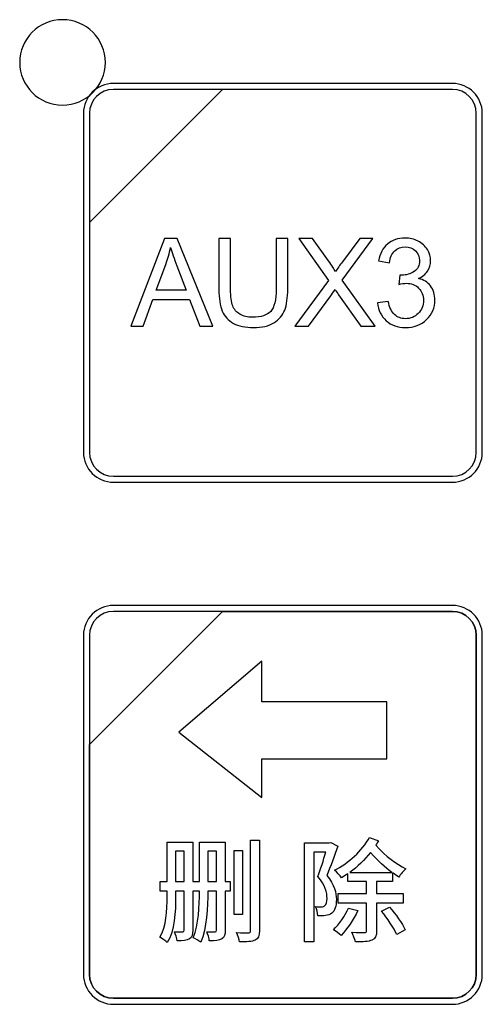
# Model space of a CAD drawing. Header units: millimetres. Extents: x 7320 to 8980, y -2461 to -1618.
# Tile 62 of 92: x 7543 to 7561, y -2011 to -1974. Entities that reach past the tile are written whole.
import ezdxf

# ---------------------------------------------------------------- set-up
doc = ezdxf.new("R2010")
doc.units = ezdxf.units.MM
doc.header["$LTSCALE"] = 3

msp = doc.modelspace()

# ---------------------------------------------------------------- linework, layer by layer
at = {"linetype": 'Continuous', "lineweight": 30}
for points, knots in [([(7544.922, -1973.831), (7545.808, -1973.831), (7546.526, -1974.548), (7546.526, -1975.431), (7546.526, -1975.431), (7546.526, -1976.315), (7545.808, -1977.031), (7544.922, -1977.031), (7544.922, -1977.031), (7544.036, -1977.031), (7543.318, -1976.315), (7543.318, -1975.431), (7543.318, -1975.431), (7543.318, -1974.548), (7544.036, -1973.831), (7544.922, -1973.831)], [0, 0, 0, 0, 0.2, 0.2, 0.2, 0.2, 0.4, 0.4, 0.4, 0.4, 0.6, 0.6, 0.6, 0.6, 1, 1, 1, 1]), ([(7546.828, -1976.217), (7546.828, -1976.217), (7559.526, -1976.217), (7559.526, -1976.217), (7559.526, -1976.217), (7560.142, -1976.217), (7560.646, -1976.721), (7560.646, -1977.337), (7560.646, -1977.337), (7560.646, -1977.337), (7560.646, -1990.035), (7560.646, -1990.035), (7560.646, -1990.035), (7560.646, -1990.651), (7560.142, -1991.155), (7559.526, -1991.155), (7559.526, -1991.155), (7559.526, -1991.155), (7546.828, -1991.155), (7546.828, -1991.155), (7546.828, -1991.155), (7546.212, -1991.155), (7545.708, -1990.651), (7545.708, -1990.035), (7545.708, -1990.035), (7545.708, -1990.035), (7545.708, -1977.337), (7545.708, -1977.337), (7545.708, -1977.337), (7545.708, -1976.721), (7546.212, -1976.217), (7546.828, -1976.217)], [0, 0, 0, 0, 0.111111, 0.111111, 0.111111, 0.111111, 0.222222, 0.222222, 0.222222, 0.222222, 0.333333, 0.333333, 0.333333, 0.333333, 0.444444, 0.444444, 0.444444, 0.444444, 0.555556, 0.555556, 0.555556, 0.555556, 0.666667, 0.666667, 0.666667, 0.666667, 0.777778, 0.777778, 0.777778, 0.777778, 1, 1, 1, 1]), ([(7546.828, -1976.441), (7546.828, -1976.441), (7550.916, -1976.441), (7550.916, -1976.441), (7550.916, -1976.441), (7550.916, -1976.441), (7545.932, -1981.424), (7545.932, -1981.424), (7545.932, -1981.424), (7545.932, -1981.424), (7545.932, -1977.337), (7545.932, -1977.337), (7545.932, -1977.337), (7545.932, -1976.844), (7546.335, -1976.441), (7546.828, -1976.441)], [0, 0, 0, 0, 0.2, 0.2, 0.2, 0.2, 0.4, 0.4, 0.4, 0.4, 0.6, 0.6, 0.6, 0.6, 1, 1, 1, 1]), ([(7550.916, -1976.441), (7550.916, -1976.441), (7550.929, -1976.441), (7550.929, -1976.441), (7550.929, -1976.441), (7550.929, -1976.441), (7559.526, -1976.441), (7559.526, -1976.441), (7559.526, -1976.441), (7560.019, -1976.441), (7560.422, -1976.844), (7560.422, -1977.337), (7560.422, -1977.337), (7560.422, -1977.337), (7560.422, -1990.035), (7560.422, -1990.035), (7560.422, -1990.035), (7560.422, -1990.528), (7560.019, -1990.931), (7559.526, -1990.931), (7559.526, -1990.931), (7559.526, -1990.931), (7546.828, -1990.931), (7546.828, -1990.931), (7546.828, -1990.931), (7546.335, -1990.931), (7545.932, -1990.528), (7545.932, -1990.035), (7545.932, -1990.035), (7545.932, -1990.035), (7545.932, -1981.52), (7545.932, -1981.52), (7545.932, -1981.52), (7545.932, -1981.52), (7545.932, -1981.424), (7545.932, -1981.424), (7545.932, -1981.424), (7545.932, -1981.424), (7550.916, -1976.441), (7550.916, -1976.441)], [0, 0, 0, 0, 0.090909, 0.090909, 0.090909, 0.090909, 0.181818, 0.181818, 0.181818, 0.181818, 0.272727, 0.272727, 0.272727, 0.272727, 0.363636, 0.363636, 0.363636, 0.363636, 0.454545, 0.454545, 0.454545, 0.454545, 0.545455, 0.545455, 0.545455, 0.545455, 0.636364, 0.636364, 0.636364, 0.636364, 0.727273, 0.727273, 0.727273, 0.727273, 0.818182, 0.818182, 0.818182, 0.818182, 1, 1, 1, 1]), ([(7547.484, -1985.307), (7547.484, -1985.307), (7548.744, -1982.024), (7548.744, -1982.024), (7548.744, -1982.024), (7548.744, -1982.024), (7549.221, -1982.024), (7549.221, -1982.024), (7549.221, -1982.024), (7549.221, -1982.024), (7550.558, -1985.307), (7550.558, -1985.307), (7550.558, -1985.307), (7550.558, -1985.307), (7550.064, -1985.307), (7550.064, -1985.307), (7550.064, -1985.307), (7550.064, -1985.307), (7549.684, -1984.312), (7549.684, -1984.312), (7549.684, -1984.312), (7549.684, -1984.312), (7548.301, -1984.312), (7548.301, -1984.312), (7548.301, -1984.312), (7548.301, -1984.312), (7547.945, -1985.307), (7547.945, -1985.307), (7547.945, -1985.307), (7547.945, -1985.307), (7547.484, -1985.307), (7547.484, -1985.307)], [0, 0, 0, 0, 0.111111, 0.111111, 0.111111, 0.111111, 0.222222, 0.222222, 0.222222, 0.222222, 0.333333, 0.333333, 0.333333, 0.333333, 0.444444, 0.444444, 0.444444, 0.444444, 0.555556, 0.555556, 0.555556, 0.555556, 0.666667, 0.666667, 0.666667, 0.666667, 0.777778, 0.777778, 0.777778, 0.777778, 1, 1, 1, 1]), ([(7552.922, -1982.024), (7552.922, -1982.024), (7553.358, -1982.024), (7553.358, -1982.024), (7553.358, -1982.024), (7553.358, -1982.024), (7553.358, -1983.92), (7553.358, -1983.92), (7553.358, -1983.92), (7553.358, -1984.25), (7553.321, -1984.512), (7553.246, -1984.707), (7553.246, -1984.707), (7553.172, -1984.9), (7553.037, -1985.058), (7552.843, -1985.18), (7552.843, -1985.18), (7552.648, -1985.301), (7552.393, -1985.362), (7552.077, -1985.362), (7552.077, -1985.362), (7551.77, -1985.362), (7551.519, -1985.31), (7551.324, -1985.203), (7551.324, -1985.203), (7551.128, -1985.097), (7550.989, -1984.944), (7550.906, -1984.743), (7550.906, -1984.743), (7550.823, -1984.542), (7550.781, -1984.268), (7550.781, -1983.92), (7550.781, -1983.92), (7550.781, -1983.92), (7550.781, -1982.024), (7550.781, -1982.024), (7550.781, -1982.024), (7550.781, -1982.024), (7551.216, -1982.024), (7551.216, -1982.024), (7551.216, -1982.024), (7551.216, -1982.024), (7551.216, -1983.919), (7551.216, -1983.919), (7551.216, -1983.919), (7551.216, -1984.204), (7551.243, -1984.415), (7551.296, -1984.55), (7551.296, -1984.55), (7551.349, -1984.685), (7551.439, -1984.79), (7551.568, -1984.862), (7551.568, -1984.862), (7551.696, -1984.936), (7551.854, -1984.973), (7552.04, -1984.973), (7552.04, -1984.973), (7552.358, -1984.973), (7552.585, -1984.9), (7552.72, -1984.755), (7552.72, -1984.755), (7552.855, -1984.61), (7552.922, -1984.332), (7552.922, -1983.919), (7552.922, -1983.919), (7552.922, -1983.919), (7552.922, -1982.024), (7552.922, -1982.024)], [0, 0, 0, 0, 0.055556, 0.055556, 0.055556, 0.055556, 0.111111, 0.111111, 0.111111, 0.111111, 0.166667, 0.166667, 0.166667, 0.166667, 0.222222, 0.222222, 0.222222, 0.222222, 0.277778, 0.277778, 0.277778, 0.277778, 0.333333, 0.333333, 0.333333, 0.333333, 0.388889, 0.388889, 0.388889, 0.388889, 0.444444, 0.444444, 0.444444, 0.444444, 0.5, 0.5, 0.5, 0.5, 0.555556, 0.555556, 0.555556, 0.555556, 0.611111, 0.611111, 0.611111, 0.611111, 0.666667, 0.666667, 0.666667, 0.666667, 0.722222, 0.722222, 0.722222, 0.722222, 0.777778, 0.777778, 0.777778, 0.777778, 0.833333, 0.833333, 0.833333, 0.833333, 0.888889, 0.888889, 0.888889, 0.888889, 1, 1, 1, 1]), ([(7553.619, -1985.307), (7553.619, -1985.307), (7554.887, -1983.604), (7554.887, -1983.604), (7554.887, -1983.604), (7554.887, -1983.604), (7553.77, -1982.024), (7553.77, -1982.024), (7553.77, -1982.024), (7553.77, -1982.024), (7554.287, -1982.024), (7554.287, -1982.024), (7554.287, -1982.024), (7554.287, -1982.024), (7554.886, -1982.864), (7554.886, -1982.864), (7554.886, -1982.864), (7555.011, -1983.038), (7555.097, -1983.171), (7555.147, -1983.263), (7555.147, -1983.263), (7555.221, -1983.149), (7555.308, -1983.027), (7555.408, -1982.897), (7555.408, -1982.897), (7555.408, -1982.897), (7556.064, -1982.024), (7556.064, -1982.024), (7556.064, -1982.024), (7556.064, -1982.024), (7556.54, -1982.024), (7556.54, -1982.024), (7556.54, -1982.024), (7556.54, -1982.024), (7555.4, -1983.585), (7555.4, -1983.585), (7555.4, -1983.585), (7555.4, -1983.585), (7556.627, -1985.307), (7556.627, -1985.307), (7556.627, -1985.307), (7556.627, -1985.307), (7556.094, -1985.307), (7556.094, -1985.307), (7556.094, -1985.307), (7556.094, -1985.307), (7555.265, -1984.136), (7555.265, -1984.136), (7555.265, -1984.136), (7555.218, -1984.07), (7555.173, -1984.003), (7555.131, -1983.938), (7555.131, -1983.938), (7555.057, -1984.048), (7555.005, -1984.125), (7554.973, -1984.168), (7554.973, -1984.168), (7554.973, -1984.168), (7554.141, -1985.307), (7554.141, -1985.307), (7554.141, -1985.307), (7554.141, -1985.307), (7553.619, -1985.307), (7553.619, -1985.307)], [0, 0, 0, 0, 0.058824, 0.058824, 0.058824, 0.058824, 0.117647, 0.117647, 0.117647, 0.117647, 0.176471, 0.176471, 0.176471, 0.176471, 0.235294, 0.235294, 0.235294, 0.235294, 0.294118, 0.294118, 0.294118, 0.294118, 0.352941, 0.352941, 0.352941, 0.352941, 0.411765, 0.411765, 0.411765, 0.411765, 0.470588, 0.470588, 0.470588, 0.470588, 0.529412, 0.529412, 0.529412, 0.529412, 0.588235, 0.588235, 0.588235, 0.588235, 0.647059, 0.647059, 0.647059, 0.647059, 0.705882, 0.705882, 0.705882, 0.705882, 0.764706, 0.764706, 0.764706, 0.764706, 0.823529, 0.823529, 0.823529, 0.823529, 0.882353, 0.882353, 0.882353, 0.882353, 1, 1, 1, 1]), ([(7556.719, -1984.436), (7556.719, -1984.436), (7557.122, -1984.381), (7557.122, -1984.381), (7557.122, -1984.381), (7557.169, -1984.61), (7557.247, -1984.775), (7557.358, -1984.876), (7557.358, -1984.876), (7557.469, -1984.977), (7557.605, -1985.028), (7557.766, -1985.028), (7557.766, -1985.028), (7557.957, -1985.028), (7558.118, -1984.962), (7558.248, -1984.83), (7558.248, -1984.83), (7558.378, -1984.699), (7558.443, -1984.536), (7558.443, -1984.342), (7558.443, -1984.342), (7558.443, -1984.157), (7558.383, -1984.004), (7558.261, -1983.883), (7558.261, -1983.883), (7558.14, -1983.763), (7557.987, -1983.703), (7557.8, -1983.703), (7557.8, -1983.703), (7557.723, -1983.703), (7557.628, -1983.718), (7557.514, -1983.748), (7557.514, -1983.748), (7557.514, -1983.748), (7557.56, -1983.395), (7557.56, -1983.395), (7557.56, -1983.395), (7557.586, -1983.398), (7557.608, -1983.4), (7557.625, -1983.4), (7557.625, -1983.4), (7557.797, -1983.4), (7557.952, -1983.354), (7558.09, -1983.265), (7558.09, -1983.265), (7558.228, -1983.176), (7558.296, -1983.038), (7558.296, -1982.852), (7558.296, -1982.852), (7558.296, -1982.705), (7558.246, -1982.582), (7558.146, -1982.485), (7558.146, -1982.485), (7558.046, -1982.388), (7557.917, -1982.34), (7557.758, -1982.34), (7557.758, -1982.34), (7557.601, -1982.34), (7557.47, -1982.39), (7557.365, -1982.489), (7557.365, -1982.489), (7557.261, -1982.589), (7557.193, -1982.738), (7557.164, -1982.936), (7557.164, -1982.936), (7557.164, -1982.936), (7556.76, -1982.863), (7556.76, -1982.863), (7556.76, -1982.863), (7556.81, -1982.592), (7556.921, -1982.382), (7557.096, -1982.233), (7557.096, -1982.233), (7557.271, -1982.084), (7557.488, -1982.01), (7557.748, -1982.01), (7557.748, -1982.01), (7557.927, -1982.01), (7558.092, -1982.048), (7558.243, -1982.125), (7558.243, -1982.125), (7558.394, -1982.202), (7558.51, -1982.307), (7558.589, -1982.439), (7558.589, -1982.439), (7558.669, -1982.572), (7558.709, -1982.712), (7558.709, -1982.861), (7558.709, -1982.861), (7558.709, -1983.003), (7558.671, -1983.131), (7558.595, -1983.247), (7558.595, -1983.247), (7558.519, -1983.364), (7558.406, -1983.456), (7558.257, -1983.525), (7558.257, -1983.525), (7558.451, -1983.569), (7558.601, -1983.662), (7558.709, -1983.804), (7558.709, -1983.804), (7558.816, -1983.945), (7558.87, -1984.122), (7558.87, -1984.334), (7558.87, -1984.334), (7558.87, -1984.62), (7558.765, -1984.864), (7558.556, -1985.064), (7558.556, -1985.064), (7558.347, -1985.263), (7558.082, -1985.362), (7557.763, -1985.362), (7557.763, -1985.362), (7557.475, -1985.362), (7557.235, -1985.276), (7557.045, -1985.104), (7557.045, -1985.104), (7556.854, -1984.932), (7556.746, -1984.71), (7556.719, -1984.436)], [0, 0, 0, 0, 0.032258, 0.032258, 0.032258, 0.032258, 0.064516, 0.064516, 0.064516, 0.064516, 0.096774, 0.096774, 0.096774, 0.096774, 0.129032, 0.129032, 0.129032, 0.129032, 0.16129, 0.16129, 0.16129, 0.16129, 0.193548, 0.193548, 0.193548, 0.193548, 0.225806, 0.225806, 0.225806, 0.225806, 0.258065, 0.258065, 0.258065, 0.258065, 0.290323, 0.290323, 0.290323, 0.290323, 0.322581, 0.322581, 0.322581, 0.322581, 0.354839, 0.354839, 0.354839, 0.354839, 0.387097, 0.387097, 0.387097, 0.387097, 0.419355, 0.419355, 0.419355, 0.419355, 0.451613, 0.451613, 0.451613, 0.451613, 0.483871, 0.483871, 0.483871, 0.483871, 0.516129, 0.516129, 0.516129, 0.516129, 0.548387, 0.548387, 0.548387, 0.548387, 0.580645, 0.580645, 0.580645, 0.580645, 0.612903, 0.612903, 0.612903, 0.612903, 0.645161, 0.645161, 0.645161, 0.645161, 0.677419, 0.677419, 0.677419, 0.677419, 0.709677, 0.709677, 0.709677, 0.709677, 0.741935, 0.741935, 0.741935, 0.741935, 0.774194, 0.774194, 0.774194, 0.774194, 0.806452, 0.806452, 0.806452, 0.806452, 0.83871, 0.83871, 0.83871, 0.83871, 0.870968, 0.870968, 0.870968, 0.870968, 0.903226, 0.903226, 0.903226, 0.903226, 0.935484, 0.935484, 0.935484, 0.935484, 1, 1, 1, 1]), ([(7548.429, -1983.959), (7548.429, -1983.959), (7549.548, -1983.959), (7549.548, -1983.959), (7549.548, -1983.959), (7549.548, -1983.959), (7549.205, -1983.049), (7549.205, -1983.049), (7549.205, -1983.049), (7549.102, -1982.772), (7549.024, -1982.543), (7548.97, -1982.363), (7548.97, -1982.363), (7548.925, -1982.577), (7548.864, -1982.787), (7548.789, -1982.995), (7548.789, -1982.995), (7548.789, -1982.995), (7548.429, -1983.959), (7548.429, -1983.959)], [0, 0, 0, 0, 0.166667, 0.166667, 0.166667, 0.166667, 0.333333, 0.333333, 0.333333, 0.333333, 0.5, 0.5, 0.5, 0.5, 0.666667, 0.666667, 0.666667, 0.666667, 1, 1, 1, 1]), ([(7546.828, -1995.767), (7546.828, -1995.767), (7559.526, -1995.767), (7559.526, -1995.767), (7559.526, -1995.767), (7560.142, -1995.767), (7560.646, -1996.271), (7560.646, -1996.887), (7560.646, -1996.887), (7560.646, -1996.887), (7560.646, -2009.585), (7560.646, -2009.585), (7560.646, -2009.585), (7560.646, -2010.201), (7560.142, -2010.705), (7559.526, -2010.705), (7559.526, -2010.705), (7559.526, -2010.705), (7546.828, -2010.705), (7546.828, -2010.705), (7546.828, -2010.705), (7546.212, -2010.705), (7545.708, -2010.201), (7545.708, -2009.585), (7545.708, -2009.585), (7545.708, -2009.585), (7545.708, -1996.887), (7545.708, -1996.887), (7545.708, -1996.887), (7545.708, -1996.271), (7546.212, -1995.767), (7546.828, -1995.767)], [0, 0, 0, 0, 0.111111, 0.111111, 0.111111, 0.111111, 0.222222, 0.222222, 0.222222, 0.222222, 0.333333, 0.333333, 0.333333, 0.333333, 0.444444, 0.444444, 0.444444, 0.444444, 0.555556, 0.555556, 0.555556, 0.555556, 0.666667, 0.666667, 0.666667, 0.666667, 0.777778, 0.777778, 0.777778, 0.777778, 1, 1, 1, 1]), ([(7546.828, -1995.991), (7546.828, -1995.991), (7550.916, -1995.991), (7550.916, -1995.991), (7550.916, -1995.991), (7550.916, -1995.991), (7545.932, -2000.974), (7545.932, -2000.974), (7545.932, -2000.974), (7545.932, -2000.974), (7545.932, -1996.887), (7545.932, -1996.887), (7545.932, -1996.887), (7545.932, -1996.394), (7546.335, -1995.991), (7546.828, -1995.991)], [0, 0, 0, 0, 0.2, 0.2, 0.2, 0.2, 0.4, 0.4, 0.4, 0.4, 0.6, 0.6, 0.6, 0.6, 1, 1, 1, 1]), ([(7550.916, -1995.991), (7550.916, -1995.991), (7550.929, -1995.991), (7550.929, -1995.991), (7550.929, -1995.991), (7550.929, -1995.991), (7559.526, -1995.991), (7559.526, -1995.991), (7559.526, -1995.991), (7560.019, -1995.991), (7560.422, -1996.394), (7560.422, -1996.887), (7560.422, -1996.887), (7560.422, -1996.887), (7560.422, -2009.585), (7560.422, -2009.585), (7560.422, -2009.585), (7560.422, -2010.078), (7560.019, -2010.481), (7559.526, -2010.481), (7559.526, -2010.481), (7559.526, -2010.481), (7546.828, -2010.481), (7546.828, -2010.481), (7546.828, -2010.481), (7546.335, -2010.481), (7545.932, -2010.078), (7545.932, -2009.585), (7545.932, -2009.585), (7545.932, -2009.585), (7545.932, -2001.07), (7545.932, -2001.07), (7545.932, -2001.07), (7545.932, -2001.07), (7545.932, -2000.974), (7545.932, -2000.974), (7545.932, -2000.974), (7545.932, -2000.974), (7550.916, -1995.991), (7550.916, -1995.991)], [0, 0, 0, 0, 0.090909, 0.090909, 0.090909, 0.090909, 0.181818, 0.181818, 0.181818, 0.181818, 0.272727, 0.272727, 0.272727, 0.272727, 0.363636, 0.363636, 0.363636, 0.363636, 0.454545, 0.454545, 0.454545, 0.454545, 0.545455, 0.545455, 0.545455, 0.545455, 0.636364, 0.636364, 0.636364, 0.636364, 0.727273, 0.727273, 0.727273, 0.727273, 0.818182, 0.818182, 0.818182, 0.818182, 1, 1, 1, 1]), ([(7560.422, -2009.585), (7560.422, -2009.585), (7560.422, -1996.887), (7560.422, -1996.887), (7560.422, -1996.887), (7560.422, -1996.394), (7560.019, -1995.991), (7559.526, -1995.991), (7559.526, -1995.991), (7559.526, -1995.991), (7550.929, -1995.991), (7550.929, -1995.991), (7550.929, -1995.991), (7550.929, -1995.991), (7550.916, -1995.991), (7550.916, -1995.991), (7550.916, -1995.991), (7550.916, -1995.991), (7545.932, -2000.974), (7545.932, -2000.974), (7545.932, -2000.974), (7545.932, -2000.974), (7545.932, -2001.07), (7545.932, -2001.07), (7545.932, -2001.07), (7545.932, -2001.07), (7545.932, -2009.585), (7545.932, -2009.585), (7545.932, -2009.585), (7545.932, -2010.078), (7546.335, -2010.481), (7546.828, -2010.481), (7546.828, -2010.481), (7546.828, -2010.481), (7559.526, -2010.481), (7559.526, -2010.481), (7559.526, -2010.481), (7560.019, -2010.481), (7560.422, -2010.078), (7560.422, -2009.585)], [0, 0, 0, 0, 0.090909, 0.090909, 0.090909, 0.090909, 0.181818, 0.181818, 0.181818, 0.181818, 0.272727, 0.272727, 0.272727, 0.272727, 0.363636, 0.363636, 0.363636, 0.363636, 0.454545, 0.454545, 0.454545, 0.454545, 0.545455, 0.545455, 0.545455, 0.545455, 0.636364, 0.636364, 0.636364, 0.636364, 0.727273, 0.727273, 0.727273, 0.727273, 0.818182, 0.818182, 0.818182, 0.818182, 1, 1, 1, 1]), ([(7552.39, -1997.852), (7552.39, -1997.852), (7552.39, -1999.379), (7552.39, -1999.379), (7552.39, -1999.379), (7552.39, -1999.379), (7557.075, -1999.379), (7557.075, -1999.379), (7557.075, -1999.379), (7557.075, -1999.379), (7557.075, -2001.513), (7557.075, -2001.513), (7557.075, -2001.513), (7557.075, -2001.513), (7552.39, -2001.513), (7552.39, -2001.513), (7552.39, -2001.513), (7552.39, -2001.513), (7552.39, -2002.966), (7552.39, -2002.966), (7552.39, -2002.966), (7552.39, -2002.966), (7549.278, -2000.518), (7549.278, -2000.518), (7549.278, -2000.518), (7549.278, -2000.518), (7552.39, -1997.852), (7552.39, -1997.852)], [0, 0, 0, 0, 0.125, 0.125, 0.125, 0.125, 0.25, 0.25, 0.25, 0.25, 0.375, 0.375, 0.375, 0.375, 0.5, 0.5, 0.5, 0.5, 0.625, 0.625, 0.625, 0.625, 0.75, 0.75, 0.75, 0.75, 1, 1, 1, 1]), ([(7557.681, -2006.913), (7557.681, -2006.913), (7557.681, -2006.553), (7557.681, -2006.553), (7557.681, -2006.553), (7557.681, -2006.553), (7556.686, -2006.553), (7556.686, -2006.553), (7556.686, -2006.553), (7556.686, -2006.553), (7556.686, -2006.109), (7556.686, -2006.109), (7556.686, -2006.109), (7556.686, -2006.109), (7557.283, -2006.109), (7557.283, -2006.109), (7557.283, -2006.109), (7557.283, -2006.109), (7557.283, -2005.783), (7557.283, -2005.783), (7557.283, -2005.783), (7557.363, -2005.838), (7557.444, -2005.889), (7557.524, -2005.94), (7557.524, -2005.94), (7557.579, -2005.838), (7557.693, -2005.702), (7557.787, -2005.631), (7557.787, -2005.631), (7557.422, -2005.436), (7557.033, -2005.178), (7556.66, -2004.746), (7556.66, -2004.746), (7556.694, -2004.691), (7556.728, -2004.636), (7556.758, -2004.581), (7556.758, -2004.581), (7556.758, -2004.581), (7556.423, -2004.454), (7556.423, -2004.454), (7556.423, -2004.454), (7556.148, -2004.953), (7555.628, -2005.423), (7555.107, -2005.686), (7555.107, -2005.686), (7555.204, -2005.762), (7555.31, -2005.88), (7555.369, -2005.973), (7555.369, -2005.973), (7555.45, -2005.927), (7555.53, -2005.872), (7555.611, -2005.821), (7555.611, -2005.821), (7555.611, -2005.821), (7555.611, -2006.109), (7555.611, -2006.109), (7555.611, -2006.109), (7555.611, -2006.109), (7556.309, -2006.109), (7556.309, -2006.109), (7556.309, -2006.109), (7556.309, -2006.109), (7556.309, -2006.553), (7556.309, -2006.553), (7556.309, -2006.553), (7556.309, -2006.553), (7555.251, -2006.553), (7555.251, -2006.553), (7555.251, -2006.553), (7555.251, -2006.553), (7555.251, -2006.913), (7555.251, -2006.913), (7555.251, -2006.913), (7555.251, -2006.913), (7556.309, -2006.913), (7556.309, -2006.913), (7556.309, -2006.913), (7556.309, -2006.913), (7556.309, -2007.942), (7556.309, -2007.942), (7556.309, -2007.942), (7556.309, -2007.997), (7556.288, -2008.014), (7556.229, -2008.018), (7556.229, -2008.018), (7556.165, -2008.018), (7555.975, -2008.018), (7555.763, -2008.01), (7555.763, -2008.01), (7555.81, -2008.111), (7555.873, -2008.268), (7555.894, -2008.369), (7555.894, -2008.369), (7556.182, -2008.369), (7556.385, -2008.361), (7556.512, -2008.302), (7556.512, -2008.302), (7556.648, -2008.242), (7556.686, -2008.141), (7556.686, -2007.946), (7556.686, -2007.946), (7556.686, -2007.946), (7556.686, -2006.913), (7556.686, -2006.913), (7556.686, -2006.913), (7556.686, -2006.913), (7557.681, -2006.913), (7557.681, -2006.913)], [0, 0, 0, 0, 0.035714, 0.035714, 0.035714, 0.035714, 0.071429, 0.071429, 0.071429, 0.071429, 0.107143, 0.107143, 0.107143, 0.107143, 0.142857, 0.142857, 0.142857, 0.142857, 0.178571, 0.178571, 0.178571, 0.178571, 0.214286, 0.214286, 0.214286, 0.214286, 0.25, 0.25, 0.25, 0.25, 0.285714, 0.285714, 0.285714, 0.285714, 0.321429, 0.321429, 0.321429, 0.321429, 0.357143, 0.357143, 0.357143, 0.357143, 0.392857, 0.392857, 0.392857, 0.392857, 0.428571, 0.428571, 0.428571, 0.428571, 0.464286, 0.464286, 0.464286, 0.464286, 0.5, 0.5, 0.5, 0.5, 0.535714, 0.535714, 0.535714, 0.535714, 0.571429, 0.571429, 0.571429, 0.571429, 0.607143, 0.607143, 0.607143, 0.607143, 0.642857, 0.642857, 0.642857, 0.642857, 0.678571, 0.678571, 0.678571, 0.678571, 0.714286, 0.714286, 0.714286, 0.714286, 0.75, 0.75, 0.75, 0.75, 0.785714, 0.785714, 0.785714, 0.785714, 0.821429, 0.821429, 0.821429, 0.821429, 0.857143, 0.857143, 0.857143, 0.857143, 0.892857, 0.892857, 0.892857, 0.892857, 0.928571, 0.928571, 0.928571, 0.928571, 1, 1, 1, 1]), ([(7551.018, -2004.627), (7551.018, -2004.627), (7550.053, -2004.627), (7550.053, -2004.627), (7550.053, -2004.627), (7550.053, -2004.627), (7550.053, -2006.109), (7550.053, -2006.109), (7550.053, -2006.109), (7550.053, -2006.109), (7549.803, -2006.109), (7549.803, -2006.109), (7549.803, -2006.109), (7549.803, -2006.109), (7549.803, -2004.627), (7549.803, -2004.627), (7549.803, -2004.627), (7549.803, -2004.627), (7548.838, -2004.627), (7548.838, -2004.627), (7548.838, -2004.627), (7548.838, -2004.627), (7548.838, -2006.109), (7548.838, -2006.109), (7548.838, -2006.109), (7548.838, -2006.109), (7548.584, -2006.109), (7548.584, -2006.109), (7548.584, -2006.109), (7548.584, -2006.109), (7548.584, -2006.464), (7548.584, -2006.464), (7548.584, -2006.464), (7548.584, -2006.464), (7548.838, -2006.464), (7548.838, -2006.464), (7548.838, -2006.464), (7548.838, -2006.464), (7548.838, -2006.672), (7548.838, -2006.672), (7548.838, -2006.672), (7548.838, -2007.188), (7548.821, -2007.789), (7548.567, -2008.196), (7548.567, -2008.196), (7548.643, -2008.234), (7548.787, -2008.331), (7548.847, -2008.391), (7548.847, -2008.391), (7549.122, -2007.95), (7549.16, -2007.231), (7549.16, -2006.668), (7549.16, -2006.668), (7549.16, -2006.668), (7549.16, -2006.464), (7549.16, -2006.464), (7549.16, -2006.464), (7549.16, -2006.464), (7549.482, -2006.464), (7549.482, -2006.464), (7549.482, -2006.464), (7549.482, -2006.464), (7549.482, -2007.925), (7549.482, -2007.925), (7549.482, -2007.925), (7549.482, -2007.976), (7549.465, -2007.988), (7549.426, -2007.993), (7549.426, -2007.993), (7549.38, -2007.993), (7549.253, -2007.993), (7549.113, -2007.988), (7549.113, -2007.988), (7549.16, -2008.077), (7549.202, -2008.234), (7549.211, -2008.327), (7549.211, -2008.327), (7549.435, -2008.327), (7549.575, -2008.319), (7549.676, -2008.255), (7549.676, -2008.255), (7549.774, -2008.2), (7549.803, -2008.094), (7549.803, -2007.929), (7549.803, -2007.929), (7549.803, -2007.929), (7549.803, -2006.464), (7549.803, -2006.464), (7549.803, -2006.464), (7549.803, -2006.464), (7550.053, -2006.464), (7550.053, -2006.464), (7550.053, -2006.464), (7550.053, -2007.023), (7550.028, -2007.726), (7549.816, -2008.213), (7549.816, -2008.213), (7549.892, -2008.242), (7550.036, -2008.327), (7550.1, -2008.382), (7550.1, -2008.382), (7550.324, -2007.861), (7550.366, -2007.061), (7550.371, -2006.464), (7550.371, -2006.464), (7550.371, -2006.464), (7550.696, -2006.464), (7550.696, -2006.464), (7550.696, -2006.464), (7550.696, -2006.464), (7550.696, -2007.925), (7550.696, -2007.925), (7550.696, -2007.925), (7550.696, -2007.976), (7550.68, -2007.988), (7550.637, -2007.993), (7550.637, -2007.993), (7550.591, -2007.993), (7550.464, -2007.993), (7550.324, -2007.988), (7550.324, -2007.988), (7550.371, -2008.077), (7550.413, -2008.234), (7550.421, -2008.327), (7550.421, -2008.327), (7550.646, -2008.327), (7550.785, -2008.319), (7550.891, -2008.255), (7550.891, -2008.255), (7550.989, -2008.2), (7551.018, -2008.094), (7551.018, -2007.929), (7551.018, -2007.929), (7551.018, -2007.929), (7551.018, -2006.464), (7551.018, -2006.464), (7551.018, -2006.464), (7551.018, -2006.464), (7551.204, -2006.464), (7551.204, -2006.464), (7551.204, -2006.464), (7551.204, -2006.464), (7551.204, -2006.109), (7551.204, -2006.109), (7551.204, -2006.109), (7551.204, -2006.109), (7551.018, -2006.109), (7551.018, -2006.109), (7551.018, -2006.109), (7551.018, -2006.109), (7551.018, -2004.627), (7551.018, -2004.627)], [0, 0, 0, 0, 0.025641, 0.025641, 0.025641, 0.025641, 0.051282, 0.051282, 0.051282, 0.051282, 0.076923, 0.076923, 0.076923, 0.076923, 0.102564, 0.102564, 0.102564, 0.102564, 0.128205, 0.128205, 0.128205, 0.128205, 0.153846, 0.153846, 0.153846, 0.153846, 0.179487, 0.179487, 0.179487, 0.179487, 0.205128, 0.205128, 0.205128, 0.205128, 0.230769, 0.230769, 0.230769, 0.230769, 0.25641, 0.25641, 0.25641, 0.25641, 0.282051, 0.282051, 0.282051, 0.282051, 0.307692, 0.307692, 0.307692, 0.307692, 0.333333, 0.333333, 0.333333, 0.333333, 0.358974, 0.358974, 0.358974, 0.358974, 0.384615, 0.384615, 0.384615, 0.384615, 0.410256, 0.410256, 0.410256, 0.410256, 0.435897, 0.435897, 0.435897, 0.435897, 0.461538, 0.461538, 0.461538, 0.461538, 0.487179, 0.487179, 0.487179, 0.487179, 0.512821, 0.512821, 0.512821, 0.512821, 0.538462, 0.538462, 0.538462, 0.538462, 0.564103, 0.564103, 0.564103, 0.564103, 0.589744, 0.589744, 0.589744, 0.589744, 0.615385, 0.615385, 0.615385, 0.615385, 0.641026, 0.641026, 0.641026, 0.641026, 0.666667, 0.666667, 0.666667, 0.666667, 0.692308, 0.692308, 0.692308, 0.692308, 0.717949, 0.717949, 0.717949, 0.717949, 0.74359, 0.74359, 0.74359, 0.74359, 0.769231, 0.769231, 0.769231, 0.769231, 0.794872, 0.794872, 0.794872, 0.794872, 0.820513, 0.820513, 0.820513, 0.820513, 0.846154, 0.846154, 0.846154, 0.846154, 0.871795, 0.871795, 0.871795, 0.871795, 0.897436, 0.897436, 0.897436, 0.897436, 0.923077, 0.923077, 0.923077, 0.923077, 0.948718, 0.948718, 0.948718, 0.948718, 1, 1, 1, 1]), ([(7551.962, -2004.559), (7551.962, -2004.559), (7551.962, -2007.946), (7551.962, -2007.946), (7551.962, -2007.946), (7551.962, -2008.01), (7551.941, -2008.027), (7551.882, -2008.031), (7551.882, -2008.031), (7551.823, -2008.031), (7551.64, -2008.031), (7551.442, -2008.022), (7551.442, -2008.022), (7551.488, -2008.12), (7551.539, -2008.281), (7551.552, -2008.369), (7551.552, -2008.369), (7551.835, -2008.374), (7552.021, -2008.361), (7552.136, -2008.302), (7552.136, -2008.302), (7552.25, -2008.247), (7552.297, -2008.145), (7552.297, -2007.946), (7552.297, -2007.946), (7552.297, -2007.946), (7552.297, -2004.559), (7552.297, -2004.559), (7552.297, -2004.559), (7552.297, -2004.559), (7551.962, -2004.559), (7551.962, -2004.559)], [0, 0, 0, 0, 0.111111, 0.111111, 0.111111, 0.111111, 0.222222, 0.222222, 0.222222, 0.222222, 0.333333, 0.333333, 0.333333, 0.333333, 0.444444, 0.444444, 0.444444, 0.444444, 0.555556, 0.555556, 0.555556, 0.555556, 0.666667, 0.666667, 0.666667, 0.666667, 0.777778, 0.777778, 0.777778, 0.777778, 1, 1, 1, 1]), ([(7554.971, -2004.644), (7554.971, -2004.644), (7554.916, -2004.657), (7554.916, -2004.657), (7554.916, -2004.657), (7554.916, -2004.657), (7553.989, -2004.657), (7553.989, -2004.657), (7553.989, -2004.657), (7553.989, -2004.657), (7553.989, -2008.365), (7553.989, -2008.365), (7553.989, -2008.365), (7553.989, -2008.365), (7554.332, -2008.365), (7554.332, -2008.365), (7554.332, -2008.365), (7554.332, -2008.365), (7554.332, -2005.012), (7554.332, -2005.012), (7554.332, -2005.012), (7554.332, -2005.012), (7554.781, -2005.012), (7554.781, -2005.012), (7554.781, -2005.012), (7554.7, -2005.292), (7554.59, -2005.652), (7554.485, -2005.923), (7554.485, -2005.923), (7554.768, -2006.24), (7554.832, -2006.524), (7554.832, -2006.74), (7554.832, -2006.74), (7554.832, -2006.867), (7554.811, -2006.972), (7554.747, -2007.011), (7554.747, -2007.011), (7554.717, -2007.04), (7554.675, -2007.049), (7554.624, -2007.053), (7554.624, -2007.053), (7554.561, -2007.057), (7554.485, -2007.057), (7554.4, -2007.044), (7554.4, -2007.044), (7554.455, -2007.142), (7554.48, -2007.294), (7554.485, -2007.387), (7554.485, -2007.387), (7554.586, -2007.392), (7554.696, -2007.392), (7554.772, -2007.383), (7554.772, -2007.383), (7554.866, -2007.366), (7554.942, -2007.341), (7555.005, -2007.298), (7555.005, -2007.298), (7555.124, -2007.205), (7555.179, -2007.027), (7555.179, -2006.782), (7555.179, -2006.782), (7555.179, -2006.528), (7555.111, -2006.223), (7554.823, -2005.885), (7554.823, -2005.885), (7554.959, -2005.559), (7555.107, -2005.139), (7555.23, -2004.788), (7555.23, -2004.788), (7555.23, -2004.788), (7554.971, -2004.644), (7554.971, -2004.644)], [0, 0, 0, 0, 0.052632, 0.052632, 0.052632, 0.052632, 0.105263, 0.105263, 0.105263, 0.105263, 0.157895, 0.157895, 0.157895, 0.157895, 0.210526, 0.210526, 0.210526, 0.210526, 0.263158, 0.263158, 0.263158, 0.263158, 0.315789, 0.315789, 0.315789, 0.315789, 0.368421, 0.368421, 0.368421, 0.368421, 0.421053, 0.421053, 0.421053, 0.421053, 0.473684, 0.473684, 0.473684, 0.473684, 0.526316, 0.526316, 0.526316, 0.526316, 0.578947, 0.578947, 0.578947, 0.578947, 0.631579, 0.631579, 0.631579, 0.631579, 0.684211, 0.684211, 0.684211, 0.684211, 0.736842, 0.736842, 0.736842, 0.736842, 0.789474, 0.789474, 0.789474, 0.789474, 0.842105, 0.842105, 0.842105, 0.842105, 0.894737, 0.894737, 0.894737, 0.894737, 1, 1, 1, 1]), ([(7549.16, -2006.109), (7549.16, -2006.109), (7549.16, -2004.97), (7549.16, -2004.97), (7549.16, -2004.97), (7549.16, -2004.97), (7549.482, -2004.97), (7549.482, -2004.97), (7549.482, -2004.97), (7549.482, -2004.97), (7549.482, -2006.109), (7549.482, -2006.109), (7549.482, -2006.109), (7549.482, -2006.109), (7549.16, -2006.109), (7549.16, -2006.109)], [0, 0, 0, 0, 0.2, 0.2, 0.2, 0.2, 0.4, 0.4, 0.4, 0.4, 0.6, 0.6, 0.6, 0.6, 1, 1, 1, 1]), ([(7550.371, -2006.109), (7550.371, -2006.109), (7550.371, -2004.97), (7550.371, -2004.97), (7550.371, -2004.97), (7550.371, -2004.97), (7550.696, -2004.97), (7550.696, -2004.97), (7550.696, -2004.97), (7550.696, -2004.97), (7550.696, -2006.109), (7550.696, -2006.109), (7550.696, -2006.109), (7550.696, -2006.109), (7550.371, -2006.109), (7550.371, -2006.109)], [0, 0, 0, 0, 0.2, 0.2, 0.2, 0.2, 0.4, 0.4, 0.4, 0.4, 0.6, 0.6, 0.6, 0.6, 1, 1, 1, 1]), ([(7551.666, -2004.94), (7551.666, -2004.94), (7551.357, -2004.94), (7551.357, -2004.94), (7551.357, -2004.94), (7551.357, -2004.94), (7551.357, -2007.345), (7551.357, -2007.345), (7551.357, -2007.345), (7551.357, -2007.345), (7551.666, -2007.345), (7551.666, -2007.345), (7551.666, -2007.345), (7551.666, -2007.345), (7551.666, -2004.94), (7551.666, -2004.94)], [0, 0, 0, 0, 0.2, 0.2, 0.2, 0.2, 0.4, 0.4, 0.4, 0.4, 0.6, 0.6, 0.6, 0.6, 1, 1, 1, 1]), ([(7555.687, -2005.766), (7555.975, -2005.559), (7556.237, -2005.3), (7556.461, -2005.021), (7556.461, -2005.021), (7556.741, -2005.347), (7556.999, -2005.58), (7557.262, -2005.766), (7557.262, -2005.766), (7557.262, -2005.766), (7555.687, -2005.766), (7555.687, -2005.766)], [0, 0, 0, 0, 0.25, 0.25, 0.25, 0.25, 0.5, 0.5, 0.5, 0.5, 1, 1, 1, 1]), ([(7556.872, -2007.218), (7557.088, -2007.48), (7557.338, -2007.853), (7557.448, -2008.094), (7557.448, -2008.094), (7557.448, -2008.094), (7557.761, -2007.912), (7557.761, -2007.912), (7557.761, -2007.912), (7557.643, -2007.679), (7557.397, -2007.324), (7557.173, -2007.066), (7557.173, -2007.066), (7557.173, -2007.066), (7556.872, -2007.218), (7556.872, -2007.218)], [0, 0, 0, 0, 0.2, 0.2, 0.2, 0.2, 0.4, 0.4, 0.4, 0.4, 0.6, 0.6, 0.6, 0.6, 1, 1, 1, 1]), ([(7555.632, -2007.099), (7555.501, -2007.392), (7555.285, -2007.705), (7555.069, -2007.912), (7555.069, -2007.912), (7555.153, -2007.963), (7555.293, -2008.069), (7555.361, -2008.124), (7555.361, -2008.124), (7555.577, -2007.895), (7555.818, -2007.535), (7555.979, -2007.197), (7555.979, -2007.197), (7555.979, -2007.197), (7555.632, -2007.099), (7555.632, -2007.099)], [0, 0, 0, 0, 0.2, 0.2, 0.2, 0.2, 0.4, 0.4, 0.4, 0.4, 0.6, 0.6, 0.6, 0.6, 1, 1, 1, 1])]:
    msp.add_open_spline(points, degree=3, knots=knots, dxfattribs=at)

doc.saveas('drawing.dxf')
